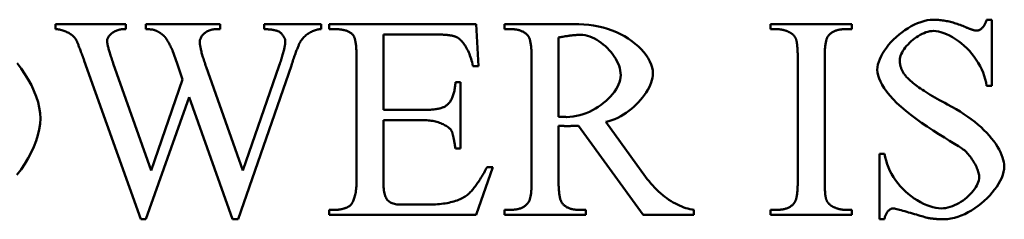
# Model space of a CAD drawing. Header units: millimetres. Extents: x 163 to 2699, y 224 to 730.
# Tile 40 of 168: x 243.08 to 250.82, y 441.45 to 443.02. Entities that reach past the tile are written whole.
import ezdxf

# ---------------------------------------------------------------- set-up
doc = ezdxf.new("R2010")
doc.units = ezdxf.units.MM
doc.layers.add('可見 (ISO)', color=7, linetype='Continuous', lineweight=50)

msp = doc.modelspace()

# ---------------------------------------------------------------- linework, layer by layer
at = {"layer": '可見 (ISO)'}
for p, q in [((250.6835, 443.0205), (250.724, 443.0205)), ((250.724, 443.0205), (250.724, 442.5021)), ((243.3588, 442.9862), (243.9127, 442.9862)), ((243.3588, 442.9458), (243.3588, 442.9862)), ((243.9127, 442.9458), (243.8869, 442.9458)), ((243.9127, 442.9862), (243.9127, 442.9458)), ((244.0708, 442.9862), (244.6541, 442.9862)), ((244.0708, 442.9458), (244.0708, 442.9862)), ((244.6541, 442.9458), (244.6149, 442.9458)), ((244.6541, 442.9862), (244.6541, 442.9458)), ((245.0021, 442.9862), (245.4494, 442.9862)), ((245.0021, 442.9458), (245.0021, 442.9862)), ((245.4494, 442.9862), (245.4494, 442.9458)), ((245.5132, 442.9862), (246.67, 442.9862)), ((245.5132, 442.9458), (245.5132, 442.9862)), ((245.5659, 442.9458), (245.5132, 442.9458)), ((246.67, 442.9862), (246.686, 442.6565)), ((246.8906, 442.9862), (247.436, 442.9862)), ((246.8906, 442.9458), (246.8906, 442.9862)), ((246.947, 442.9458), (246.8906, 442.9458)), ((248.9838, 442.9862), (249.6247, 442.9862)), ((248.9838, 442.9458), (248.9838, 442.9862)), ((249.0365, 442.9458), (248.9838, 442.9458)), ((249.6247, 442.9458), (249.5708, 442.9458)), ((249.6247, 442.9862), (249.6247, 442.9458)), ((246.3514, 442.9041), (245.9396, 442.9041)), ((245.9396, 442.9041), (245.9396, 442.3122)), ((247.3171, 442.8808), (247.3171, 442.257)), ((244.3159, 442.6774), (244.2803, 442.7779)), ((245.7276, 441.7521), (245.7276, 442.7252)), ((247.1051, 441.7521), (247.1051, 442.7203)), ((249.1982, 441.7521), (249.1982, 442.7203)), ((249.4102, 442.7203), (249.4102, 441.7521)), ((244.0316, 441.4519), (243.5855, 442.6982)), ((243.8146, 442.6774), (244.1112, 441.8355)), ((244.36, 442.5512), (244.3159, 442.6774)), ((244.545, 442.6504), (244.833, 441.8342)), ((245.2154, 442.6614), (244.7963, 441.4519)), ((244.833, 441.8342), (245.1198, 442.6614)), ((246.686, 442.6565), (246.6431, 442.6565)), ((244.1112, 441.8355), (244.36, 442.5512)), ((246.5058, 442.5303), (246.5463, 442.5303)), ((246.5463, 442.5303), (246.5463, 442.007)), ((250.724, 442.5021), (250.6835, 442.5021)), ((244.4102, 442.4114), (244.0708, 441.4519)), ((244.7521, 441.4519), (244.4102, 442.4114)), ((245.9396, 442.3122), (246.2693, 442.3122)), ((245.9396, 442.2301), (245.9396, 441.7362)), ((246.2693, 442.2301), (245.9396, 442.2301)), ((247.3171, 442.1872), (247.3171, 441.7521)), ((247.9813, 441.4862), (247.4727, 442.1872)), ((247.6896, 442.2166), (248.0009, 441.7864)), ((246.5463, 442.007), (246.5058, 442.007)), ((249.8404, 441.9666), (249.8808, 441.9666)), ((249.8404, 441.4519), (249.8404, 441.9666)), ((246.7987, 441.8624), (246.6688, 441.4862)), ((246.7546, 441.8624), (246.7987, 441.8624)), ((246.0634, 441.5683), (246.3183, 441.5683)), ((245.5132, 441.5266), (245.5659, 441.5266)), ((245.5132, 441.4862), (245.5132, 441.5266)), ((246.6688, 441.4862), (245.5132, 441.4862)), ((246.8906, 441.5266), (246.947, 441.5266)), ((246.8906, 441.4862), (246.8906, 441.5266)), ((247.5316, 441.4862), (246.8906, 441.4862)), ((247.4727, 441.5266), (247.5316, 441.5266)), ((247.5316, 441.5266), (247.5316, 441.4862)), ((248.382, 441.4862), (247.9813, 441.4862)), ((248.382, 441.5266), (248.382, 441.4862)), ((248.9838, 441.5266), (249.0365, 441.5266)), ((248.9838, 441.4862), (248.9838, 441.5266)), ((249.6247, 441.4862), (248.9838, 441.4862)), ((249.5708, 441.5266), (249.6247, 441.5266)), ((249.6247, 441.5266), (249.6247, 441.4862)), ((244.0708, 441.4519), (244.0316, 441.4519)), ((244.7963, 441.4519), (244.7521, 441.4519)), ((249.8808, 441.4519), (249.8404, 441.4519))]:
    msp.add_line(p, q, dxfattribs=at)
at = {"layer": '可見 (ISO)', "flags": 128}
for points in [[(249.8244, 442.6259), (249.8257, 442.6465), (249.8295, 442.6677), (249.8355, 442.6893), (249.8438, 442.7113), (249.8541, 442.7335), (249.8663, 442.7558), (249.8804, 442.7781), (249.8961, 442.8001), (249.9133, 442.8219), (249.9319, 442.8432), (249.9518, 442.8639), (249.9729, 442.8839), (249.9949, 442.903), (250.0178, 442.9212), (250.0415, 442.9383), (250.0657, 442.9542), (250.0905, 442.9686), (250.1155, 442.9816), (250.1408, 442.9929), (250.1661, 443.0025), (250.1914, 443.0102), (250.2165, 443.0158), (250.2413, 443.0193), (250.2656, 443.0205)], [(250.2656, 443.0205), (250.2756, 443.0204), (250.2855, 443.0201), (250.2956, 443.0196), (250.3057, 443.0189), (250.3158, 443.018), (250.3261, 443.0168), (250.3363, 443.0155), (250.3466, 443.014), (250.357, 443.0122), (250.3674, 443.0103), (250.3779, 443.0082), (250.3885, 443.0058), (250.3991, 443.0033), (250.4097, 443.0005), (250.4204, 442.9975), (250.4312, 442.9944), (250.442, 442.991), (250.4529, 442.9874), (250.4638, 442.9837), (250.4748, 442.9797), (250.4858, 442.9755), (250.4969, 442.9711), (250.5081, 442.9665), (250.5193, 442.9617)], [(250.6075, 442.9347), (250.6111, 442.9349), (250.6147, 442.9354), (250.6184, 442.9363), (250.6222, 442.9375), (250.626, 442.939), (250.6297, 442.9409), (250.6335, 442.9431), (250.6373, 442.9455), (250.6411, 442.9483), (250.6448, 442.9514), (250.6484, 442.9547), (250.652, 442.9583), (250.6554, 442.9622), (250.6588, 442.9664), (250.6621, 442.9708), (250.6652, 442.9754), (250.6681, 442.9803), (250.671, 442.9854), (250.6736, 442.9907), (250.676, 442.9963), (250.6782, 443.0021), (250.6802, 443.008), (250.682, 443.0142), (250.6835, 443.0205)], [(243.5217, 442.8624), (243.5187, 442.8678), (243.5151, 442.8731), (243.5111, 442.8783), (243.5065, 442.8835), (243.5015, 442.8886), (243.4961, 442.8935), (243.4903, 442.8984), (243.4841, 442.9031), (243.4776, 442.9076), (243.4708, 442.912), (243.4637, 442.9162), (243.4563, 442.9202), (243.4488, 442.9239), (243.441, 442.9274), (243.4331, 442.9307), (243.425, 442.9337), (243.4168, 442.9364), (243.4085, 442.9388), (243.4002, 442.9408), (243.3919, 442.9426), (243.3835, 442.9439), (243.3752, 442.9449), (243.3669, 442.9456), (243.3588, 442.9458)], [(243.8869, 442.9458), (243.8796, 442.9455), (243.8722, 442.9447), (243.8648, 442.9434), (243.8575, 442.9417), (243.8503, 442.9395), (243.8432, 442.9369), (243.8362, 442.934), (243.8293, 442.9307), (243.8227, 442.9271), (243.8163, 442.9232), (243.8101, 442.919), (243.8042, 442.9147), (243.7986, 442.9101), (243.7934, 442.9053), (243.7885, 442.9005), (243.784, 442.8955), (243.7799, 442.8904), (243.7763, 442.8853), (243.7732, 442.8801), (243.7705, 442.875), (243.7684, 442.8699), (243.7669, 442.8648), (243.7659, 442.8599), (243.7656, 442.8551)], [(244.1369, 442.9396), (244.1352, 442.9401), (244.1333, 442.9406), (244.1314, 442.9411), (244.1293, 442.9415), (244.1272, 442.9419), (244.125, 442.9423), (244.1227, 442.9427), (244.1203, 442.943), (244.1179, 442.9434), (244.1153, 442.9437), (244.1127, 442.944), (244.11, 442.9442), (244.1072, 442.9445), (244.1043, 442.9447), (244.1013, 442.9449), (244.0983, 442.9451), (244.0951, 442.9452), (244.0919, 442.9454), (244.0886, 442.9455), (244.0852, 442.9456), (244.0817, 442.9457), (244.0782, 442.9457), (244.0745, 442.9458), (244.0708, 442.9458)], [(244.6149, 442.9458), (244.6071, 442.9455), (244.5994, 442.9447), (244.5918, 442.9434), (244.5843, 442.9417), (244.5769, 442.9394), (244.5698, 442.9368), (244.5628, 442.9338), (244.556, 442.9304), (244.5494, 442.9267), (244.5431, 442.9227), (244.5371, 442.9183), (244.5314, 442.9137), (244.526, 442.9089), (244.521, 442.9039), (244.5163, 442.8987), (244.512, 442.8933), (244.5082, 442.8878), (244.5048, 442.8822), (244.5018, 442.8765), (244.4993, 442.8707), (244.4974, 442.865), (244.496, 442.8592), (244.4951, 442.8534), (244.4948, 442.8477)], [(245.1112, 442.9298), (245.1077, 442.9311), (245.1041, 442.9324), (245.1004, 442.9336), (245.0966, 442.9347), (245.0927, 442.9358), (245.0888, 442.9368), (245.0847, 442.9378), (245.0806, 442.9387), (245.0763, 442.9395), (245.072, 442.9403), (245.0676, 442.9411), (245.0631, 442.9418), (245.0585, 442.9424), (245.0538, 442.943), (245.0491, 442.9435), (245.0442, 442.944), (245.0393, 442.9444), (245.0342, 442.9448), (245.0291, 442.9451), (245.0239, 442.9453), (245.0186, 442.9455), (245.0132, 442.9457), (245.0077, 442.9457), (245.0021, 442.9458)], [(245.4494, 442.9458), (245.4422, 442.9455), (245.4347, 442.9449), (245.4272, 442.9439), (245.4196, 442.9424), (245.4119, 442.9406), (245.4041, 442.9384), (245.3964, 442.9358), (245.3886, 442.9328), (245.3809, 442.9295), (245.3732, 442.9259), (245.3656, 442.922), (245.3581, 442.9177), (245.3508, 442.9132), (245.3436, 442.9083), (245.3365, 442.9032), (245.3297, 442.8978), (245.3231, 442.8922), (245.3167, 442.8863), (245.3107, 442.8802), (245.3049, 442.8739), (245.2994, 442.8673), (245.2943, 442.8606), (245.2896, 442.8536), (245.2852, 442.8465)], [(245.6994, 442.9016), (245.696, 442.9052), (245.6923, 442.9087), (245.6885, 442.912), (245.6845, 442.9151), (245.6803, 442.9181), (245.6759, 442.9209), (245.6714, 442.9236), (245.6666, 442.9262), (245.6617, 442.9285), (245.6566, 442.9308), (245.6513, 442.9328), (245.6458, 442.9347), (245.6402, 442.9365), (245.6343, 442.9381), (245.6283, 442.9396), (245.6221, 442.9409), (245.6157, 442.942), (245.6091, 442.943), (245.6024, 442.9438), (245.5954, 442.9445), (245.5883, 442.9451), (245.581, 442.9455), (245.5735, 442.9457), (245.5659, 442.9458)], [(247.0744, 442.8967), (247.0708, 442.9007), (247.067, 442.9046), (247.0631, 442.9082), (247.059, 442.9117), (247.0548, 442.915), (247.0504, 442.9182), (247.0459, 442.9212), (247.0412, 442.924), (247.0364, 442.9266), (247.0315, 442.9291), (247.0264, 442.9314), (247.0211, 442.9335), (247.0158, 442.9355), (247.0102, 442.9373), (247.0046, 442.9389), (246.9987, 442.9403), (246.9928, 442.9416), (246.9867, 442.9427), (246.9804, 442.9436), (246.974, 442.9444), (246.9675, 442.945), (246.9608, 442.9454), (246.954, 442.9457), (246.947, 442.9458)], [(247.436, 442.9862), (247.4756, 442.9855), (247.515, 442.9832), (247.5539, 442.9793), (247.5922, 442.9739), (247.6298, 442.9667), (247.6667, 442.958), (247.7027, 442.9475), (247.7377, 442.9354), (247.7715, 442.9218), (247.8042, 442.9066), (247.8355, 442.8899), (247.8653, 442.8719), (247.8935, 442.8525), (247.92, 442.832), (247.9446, 442.8105), (247.9672, 442.7881), (247.9877, 442.7649), (248.0059, 442.7413), (248.0217, 442.7173), (248.035, 442.6931), (248.0456, 442.6691), (248.0534, 442.6454), (248.0581, 442.6224), (248.0597, 442.6002)], [(249.1382, 442.9188), (249.1342, 442.921), (249.1302, 442.9231), (249.1261, 442.9251), (249.1221, 442.927), (249.118, 442.9289), (249.1139, 442.9306), (249.1098, 442.9322), (249.1056, 442.9338), (249.1015, 442.9352), (249.0973, 442.9366), (249.0931, 442.9379), (249.0888, 442.939), (249.0846, 442.9401), (249.0803, 442.9411), (249.076, 442.942), (249.0717, 442.9428), (249.0674, 442.9435), (249.063, 442.9441), (249.0587, 442.9446), (249.0543, 442.945), (249.0498, 442.9453), (249.0454, 442.9456), (249.0409, 442.9457), (249.0365, 442.9458)], [(249.5708, 442.9458), (249.5633, 442.9457), (249.556, 442.9454), (249.5488, 442.9449), (249.5419, 442.9443), (249.5351, 442.9434), (249.5284, 442.9424), (249.5219, 442.9412), (249.5156, 442.9398), (249.5095, 442.9382), (249.5035, 442.9364), (249.4977, 442.9344), (249.492, 442.9323), (249.4865, 442.9299), (249.4812, 442.9274), (249.4761, 442.9247), (249.4711, 442.9218), (249.4663, 442.9187), (249.4616, 442.9154), (249.4571, 442.912), (249.4528, 442.9083), (249.4487, 442.9045), (249.4447, 442.9005), (249.4408, 442.8962), (249.4372, 442.8918)], [(250.5193, 442.9617), (250.5244, 442.9595), (250.5295, 442.9574), (250.5343, 442.9554), (250.5391, 442.9535), (250.5437, 442.9516), (250.5482, 442.9499), (250.5526, 442.9483), (250.5569, 442.9467), (250.561, 442.9453), (250.565, 442.9439), (250.5689, 442.9426), (250.5726, 442.9415), (250.5762, 442.9404), (250.5797, 442.9394), (250.5831, 442.9385), (250.5863, 442.9377), (250.5894, 442.937), (250.5924, 442.9364), (250.5952, 442.9359), (250.5979, 442.9355), (250.6005, 442.9352), (250.603, 442.9349), (250.6053, 442.9348), (250.6075, 442.9347)], [(244.1921, 442.9102), (244.1898, 442.9118), (244.1876, 442.9134), (244.1853, 442.915), (244.1831, 442.9165), (244.1808, 442.918), (244.1785, 442.9194), (244.1763, 442.9208), (244.174, 442.9222), (244.1717, 442.9236), (244.1694, 442.9249), (244.1671, 442.9261), (244.1648, 442.9274), (244.1625, 442.9286), (244.1602, 442.9298), (244.1579, 442.9309), (244.1556, 442.932), (244.1533, 442.9331), (244.151, 442.9341), (244.1486, 442.9351), (244.1463, 442.9361), (244.144, 442.937), (244.1416, 442.9379), (244.1393, 442.9388), (244.1369, 442.9396)], [(244.2276, 442.8747), (244.2264, 442.8764), (244.2251, 442.8781), (244.2239, 442.8798), (244.2226, 442.8815), (244.2212, 442.8831), (244.2199, 442.8847), (244.2185, 442.8863), (244.2171, 442.8879), (244.2157, 442.8894), (244.2143, 442.891), (244.2129, 442.8925), (244.2114, 442.894), (244.2099, 442.8955), (244.2084, 442.8969), (244.2069, 442.8983), (244.2053, 442.8997), (244.2037, 442.9011), (244.2021, 442.9025), (244.2005, 442.9038), (244.1989, 442.9052), (244.1972, 442.9065), (244.1955, 442.9077), (244.1938, 442.909), (244.1921, 442.9102)], [(244.2803, 442.7779), (244.2784, 442.7824), (244.2764, 442.787), (244.2744, 442.7914), (244.2724, 442.7959), (244.2704, 442.8003), (244.2683, 442.8046), (244.2662, 442.8089), (244.2641, 442.8131), (244.262, 442.8173), (244.2599, 442.8215), (244.2577, 442.8256), (244.2555, 442.8296), (244.2533, 442.8337), (244.2511, 442.8376), (244.2488, 442.8415), (244.2466, 442.8454), (244.2443, 442.8492), (244.242, 442.853), (244.2396, 442.8567), (244.2373, 442.8604), (244.2349, 442.8641), (244.2325, 442.8676), (244.2301, 442.8712), (244.2276, 442.8747)], [(245.1676, 442.8514), (245.1674, 442.8547), (245.1669, 442.8582), (245.1662, 442.8618), (245.1651, 442.8656), (245.1638, 442.8694), (245.1622, 442.8733), (245.1604, 442.8773), (245.1584, 442.8813), (245.1562, 442.8853), (245.1538, 442.8892), (245.1513, 442.8932), (245.1486, 442.8971), (245.1458, 442.9008), (245.1428, 442.9045), (245.1398, 442.908), (245.1367, 442.9114), (245.1336, 442.9146), (245.1304, 442.9176), (245.1271, 442.9203), (245.1239, 442.9228), (245.1207, 442.9251), (245.1175, 442.927), (245.1143, 442.9286), (245.1112, 442.9298)], [(245.7276, 442.7252), (245.7276, 442.7369), (245.7274, 442.7483), (245.7272, 442.7593), (245.7268, 442.7699), (245.7264, 442.7801), (245.7259, 442.79), (245.7252, 442.7994), (245.7245, 442.8085), (245.7237, 442.8172), (245.7227, 442.8255), (245.7217, 442.8334), (245.7206, 442.841), (245.7194, 442.8481), (245.718, 442.8549), (245.7166, 442.8613), (245.7151, 442.8673), (245.7135, 442.873), (245.7118, 442.8782), (245.71, 442.8831), (245.7081, 442.8876), (245.7061, 442.8917), (245.7039, 442.8954), (245.7017, 442.8987), (245.6994, 442.9016)], [(246.5083, 442.8869), (246.5045, 442.8883), (246.5004, 442.8897), (246.4962, 442.891), (246.4917, 442.8922), (246.4869, 442.8933), (246.4819, 442.8944), (246.4767, 442.8955), (246.4712, 442.8965), (246.4655, 442.8974), (246.4596, 442.8983), (246.4534, 442.8991), (246.447, 442.8998), (246.4403, 442.9005), (246.4334, 442.9011), (246.4263, 442.9017), (246.4189, 442.9022), (246.4113, 442.9026), (246.4035, 442.903), (246.3954, 442.9034), (246.3871, 442.9036), (246.3785, 442.9038), (246.3697, 442.904), (246.3607, 442.9041), (246.3514, 442.9041)], [(246.6431, 442.6565), (246.64, 442.6712), (246.6366, 442.6856), (246.6329, 442.6996), (246.6288, 442.7133), (246.6245, 442.7265), (246.6199, 442.7394), (246.6151, 442.7519), (246.61, 442.7639), (246.6047, 442.7755), (246.5992, 442.7867), (246.5935, 442.7974), (246.5876, 442.8076), (246.5816, 442.8173), (246.5754, 442.8265), (246.569, 442.8352), (246.5626, 442.8433), (246.556, 442.8508), (246.5493, 442.8578), (246.5426, 442.8642), (246.5358, 442.87), (246.5289, 442.8752), (246.5221, 442.8798), (246.5152, 442.8837), (246.5083, 442.8869)], [(247.1051, 442.7203), (247.105, 442.7319), (247.1049, 442.7432), (247.1046, 442.7541), (247.1042, 442.7647), (247.1038, 442.7748), (247.1032, 442.7846), (247.1025, 442.794), (247.1017, 442.8031), (247.1008, 442.8117), (247.0998, 442.82), (247.0986, 442.8279), (247.0974, 442.8355), (247.0961, 442.8426), (247.0947, 442.8494), (247.0931, 442.8558), (247.0915, 442.8619), (247.0897, 442.8676), (247.0878, 442.8728), (247.0859, 442.8778), (247.0838, 442.8823), (247.0816, 442.8865), (247.0793, 442.8903), (247.0769, 442.8937), (247.0744, 442.8967)], [(247.4887, 442.9016), (247.4833, 442.9016), (247.4777, 442.9015), (247.472, 442.9013), (247.4662, 442.9011), (247.4602, 442.9007), (247.454, 442.9003), (247.4477, 442.8999), (247.4413, 442.8993), (247.4347, 442.8987), (247.4279, 442.898), (247.421, 442.8973), (247.4139, 442.8964), (247.4067, 442.8955), (247.3993, 442.8946), (247.3918, 442.8935), (247.3841, 442.8924), (247.3762, 442.8912), (247.3683, 442.8899), (247.3601, 442.8886), (247.3518, 442.8872), (247.3434, 442.8857), (247.3348, 442.8841), (247.326, 442.8825), (247.3171, 442.8808)], [(247.8061, 442.5855), (247.8052, 442.6032), (247.8026, 442.6213), (247.7983, 442.6395), (247.7925, 442.6578), (247.7853, 442.6761), (247.7766, 442.6943), (247.7667, 442.7123), (247.7556, 442.7301), (247.7434, 442.7474), (247.7302, 442.7643), (247.7161, 442.7807), (247.7011, 442.7964), (247.6854, 442.8114), (247.669, 442.8255), (247.6521, 442.8388), (247.6347, 442.851), (247.6169, 442.8621), (247.5987, 442.8721), (247.5804, 442.8807), (247.562, 442.888), (247.5435, 442.8938), (247.525, 442.8981), (247.5067, 442.9007), (247.4887, 442.9016)], [(249.1835, 442.871), (249.1826, 442.8733), (249.1815, 442.8756), (249.1804, 442.8779), (249.1792, 442.8802), (249.1779, 442.8824), (249.1765, 442.8846), (249.1751, 442.8867), (249.1736, 442.8888), (249.172, 442.8909), (249.1703, 442.893), (249.1685, 442.895), (249.1667, 442.8971), (249.1647, 442.899), (249.1627, 442.901), (249.1606, 442.9029), (249.1585, 442.9048), (249.1562, 442.9066), (249.1539, 442.9085), (249.1515, 442.9103), (249.149, 442.912), (249.1464, 442.9138), (249.1437, 442.9155), (249.141, 442.9172), (249.1382, 442.9188)], [(249.1982, 442.7203), (249.1982, 442.7296), (249.1981, 442.7387), (249.198, 442.7476), (249.1978, 442.7561), (249.1976, 442.7644), (249.1973, 442.7724), (249.197, 442.7802), (249.1966, 442.7877), (249.1962, 442.7949), (249.1957, 442.8018), (249.1951, 442.8085), (249.1945, 442.8149), (249.1939, 442.8211), (249.1932, 442.827), (249.1925, 442.8326), (249.1917, 442.8379), (249.1908, 442.843), (249.1899, 442.8478), (249.189, 442.8523), (249.188, 442.8566), (249.187, 442.8606), (249.1859, 442.8643), (249.1847, 442.8678), (249.1835, 442.871)], [(249.4372, 442.8918), (249.435, 442.8887), (249.4329, 442.8852), (249.4309, 442.8814), (249.429, 442.8772), (249.4271, 442.8727), (249.4254, 442.8678), (249.4238, 442.8626), (249.4222, 442.857), (249.4208, 442.8511), (249.4194, 442.8448), (249.4181, 442.8382), (249.417, 442.8312), (249.4159, 442.8239), (249.4149, 442.8162), (249.414, 442.8082), (249.4132, 442.7998), (249.4125, 442.7911), (249.4119, 442.782), (249.4114, 442.7726), (249.411, 442.7628), (249.4107, 442.7527), (249.4104, 442.7422), (249.4103, 442.7314), (249.4102, 442.7203)], [(250.2668, 442.9323), (250.2523, 442.9316), (250.2374, 442.9295), (250.2223, 442.9261), (250.2072, 442.9214), (250.1919, 442.9157), (250.1767, 442.9089), (250.1616, 442.9011), (250.1467, 442.8924), (250.1321, 442.883), (250.1178, 442.8728), (250.104, 442.862), (250.0907, 442.8506), (250.078, 442.8388), (250.0659, 442.8266), (250.0547, 442.8141), (250.0443, 442.8014), (250.0348, 442.7885), (250.0263, 442.7756), (250.0189, 442.7628), (250.0126, 442.75), (250.0076, 442.7375), (250.0039, 442.7252), (250.0017, 442.7133), (250.0009, 442.7019)], [(250.6835, 442.5021), (250.6794, 442.5273), (250.6735, 442.5529), (250.6658, 442.5787), (250.6565, 442.6045), (250.6454, 442.6303), (250.6328, 442.6558), (250.6186, 442.681), (250.603, 442.7056), (250.5859, 442.7295), (250.5676, 442.7527), (250.5482, 442.775), (250.5277, 442.7962), (250.5064, 442.8162), (250.4843, 442.835), (250.4617, 442.8524), (250.4387, 442.8684), (250.4155, 442.8828), (250.3923, 442.8955), (250.3694, 442.9064), (250.3469, 442.9156), (250.3252, 442.9228), (250.3044, 442.928), (250.2849, 442.9312), (250.2668, 442.9323)], [(243.5855, 442.6982), (243.5814, 442.7097), (243.5774, 442.7207), (243.5735, 442.7313), (243.5697, 442.7416), (243.5661, 442.7514), (243.5626, 442.7609), (243.5593, 442.7699), (243.5561, 442.7786), (243.553, 442.7868), (243.55, 442.7946), (243.5471, 442.8021), (243.5444, 442.8091), (243.5418, 442.8158), (243.5394, 442.822), (243.537, 442.8278), (243.5348, 442.8333), (243.5327, 442.8383), (243.5308, 442.843), (243.529, 442.8472), (243.5273, 442.8511), (243.5257, 442.8545), (243.5243, 442.8575), (243.5229, 442.8602), (243.5217, 442.8624)], [(243.7656, 442.8551), (243.7657, 442.8517), (243.766, 442.848), (243.7664, 442.844), (243.767, 442.8396), (243.7677, 442.8348), (243.7687, 442.8297), (243.7698, 442.8243), (243.7711, 442.8184), (243.7725, 442.8123), (243.7741, 442.8058), (243.7759, 442.7989), (243.7779, 442.7917), (243.78, 442.7841), (243.7823, 442.7761), (243.7848, 442.7679), (243.7874, 442.7592), (243.7902, 442.7502), (243.7932, 442.7409), (243.7963, 442.7312), (243.7997, 442.7211), (243.8032, 442.7107), (243.8068, 442.7), (243.8106, 442.6888), (243.8146, 442.6774)], [(244.4948, 442.8477), (244.4949, 442.8428), (244.4951, 442.8376), (244.4956, 442.832), (244.4962, 442.8262), (244.497, 442.8202), (244.4979, 442.8138), (244.4991, 442.8071), (244.5004, 442.8002), (244.5019, 442.793), (244.5035, 442.7855), (244.5053, 442.7777), (244.5073, 442.7696), (244.5095, 442.7612), (244.5119, 442.7526), (244.5144, 442.7437), (244.5171, 442.7344), (244.52, 442.7249), (244.5231, 442.7151), (244.5263, 442.7051), (244.5297, 442.6947), (244.5333, 442.6841), (244.537, 442.6731), (244.5409, 442.6619), (244.545, 442.6504)], [(245.1198, 442.6614), (245.1237, 442.6727), (245.1274, 442.6837), (245.131, 442.6944), (245.1344, 442.7049), (245.1376, 442.715), (245.1407, 442.7248), (245.1436, 442.7343), (245.1463, 442.7436), (245.1489, 442.7525), (245.1513, 442.7611), (245.1536, 442.7695), (245.1556, 442.7776), (245.1575, 442.7853), (245.1593, 442.7928), (245.1609, 442.8), (245.1623, 442.8069), (245.1635, 442.8135), (245.1646, 442.8198), (245.1655, 442.8258), (245.1663, 442.8315), (245.1668, 442.8369), (245.1672, 442.842), (245.1675, 442.8469), (245.1676, 442.8514)], [(245.2852, 442.8465), (245.2833, 442.843), (245.2814, 442.8392), (245.2793, 442.835), (245.2772, 442.8305), (245.2749, 442.8255), (245.2726, 442.8202), (245.2702, 442.8146), (245.2677, 442.8085), (245.2651, 442.8021), (245.2624, 442.7953), (245.2596, 442.7882), (245.2567, 442.7806), (245.2538, 442.7727), (245.2507, 442.7645), (245.2476, 442.7558), (245.2444, 442.7468), (245.2411, 442.7374), (245.2377, 442.7277), (245.2342, 442.7176), (245.2306, 442.7071), (245.2269, 442.6962), (245.2232, 442.685), (245.2193, 442.6734), (245.2154, 442.6614)], [(243.059, 442.6778), (243.0903, 442.6362), (243.1194, 442.5935), (243.1459, 442.5501), (243.1697, 442.5061), (243.1905, 442.4619), (243.2081, 442.4176), (243.2222, 442.3735), (243.2325, 442.3298), (243.2389, 442.2868), (243.2411, 442.2448)], [(250.0009, 442.7019), (250.001, 442.6962), (250.0012, 442.6905), (250.0017, 442.6849), (250.0022, 442.6794), (250.003, 442.6738), (250.0039, 442.6683), (250.005, 442.6629), (250.0062, 442.6575), (250.0076, 442.6521), (250.0092, 442.6468), (250.011, 442.6416), (250.0129, 442.6363), (250.0149, 442.6311), (250.0172, 442.626), (250.0196, 442.6209), (250.0222, 442.6158), (250.0249, 442.6108), (250.0278, 442.6058), (250.0309, 442.6009), (250.0341, 442.596), (250.0375, 442.5912), (250.0411, 442.5864), (250.0448, 442.5816), (250.0487, 442.5769)], [(247.3784, 442.2558), (247.4049, 442.2568), (247.4313, 442.2596), (247.4576, 442.2641), (247.4837, 442.2703), (247.5094, 442.278), (247.5346, 442.2872), (247.5594, 442.2977), (247.5835, 442.3094), (247.6069, 442.3223), (247.6294, 442.3363), (247.6511, 442.3511), (247.6717, 442.3669), (247.6913, 442.3834), (247.7096, 442.4005), (247.7266, 442.4182), (247.7423, 442.4363), (247.7565, 442.4547), (247.769, 442.4735), (247.78, 442.4923), (247.7891, 442.5113), (247.7964, 442.5301), (247.8017, 442.5489), (247.805, 442.5673), (247.8061, 442.5855)], [(248.0597, 442.6002), (248.0588, 442.5825), (248.0561, 442.5643), (248.0516, 442.5456), (248.0455, 442.5266), (248.0378, 442.5072), (248.0286, 442.4877), (248.018, 442.4681), (248.006, 442.4484), (247.9927, 442.4289), (247.9782, 442.4096), (247.9626, 442.3907), (247.9459, 442.3721), (247.9282, 442.354), (247.9097, 442.3365), (247.8902, 442.3198), (247.87, 442.3038), (247.8491, 442.2887), (247.8276, 442.2746), (247.8055, 442.2617), (247.783, 442.2499), (247.7601, 442.2394), (247.7368, 442.2303), (247.7133, 442.2226), (247.6896, 442.2166)], [(250.5009, 442.0009), (250.4864, 442.0108), (250.4623, 442.0259), (250.4307, 442.0453), (250.3934, 442.0681), (250.3521, 442.0936), (250.3083, 442.1212), (250.263, 442.1502), (250.2175, 442.1803), (250.1726, 442.211), (250.1291, 442.2421), (250.0875, 442.2733), (250.0484, 442.3044), (250.012, 442.3352), (249.9787, 442.3656), (249.9486, 442.3956), (249.9219, 442.4249), (249.8985, 442.4535), (249.8784, 442.4815), (249.8617, 442.5085), (249.8481, 442.5346), (249.8377, 442.5596), (249.8303, 442.5833), (249.8259, 442.6055), (249.8244, 442.6259)], [(250.0487, 442.5769), (250.0548, 442.5699), (250.0615, 442.5626), (250.0688, 442.5552), (250.0769, 442.5476), (250.0855, 442.5398), (250.0949, 442.5318), (250.1049, 442.5236), (250.1156, 442.5152), (250.1269, 442.5066), (250.1389, 442.4979), (250.1515, 442.4889), (250.1648, 442.4798), (250.1788, 442.4704), (250.1934, 442.4609), (250.2087, 442.4512), (250.2246, 442.4413), (250.2412, 442.4312), (250.2585, 442.4209), (250.2764, 442.4104), (250.295, 442.3997), (250.3142, 442.3888), (250.3341, 442.3778), (250.3547, 442.3665), (250.3759, 442.3551)], [(246.4409, 442.3514), (246.4457, 442.3557), (246.4503, 442.3603), (246.4547, 442.3652), (246.459, 442.3703), (246.4631, 442.3757), (246.467, 442.3814), (246.4707, 442.3874), (246.4742, 442.3936), (246.4776, 442.4001), (246.4807, 442.4069), (246.4837, 442.4139), (246.4865, 442.4213), (246.4891, 442.4288), (246.4916, 442.4367), (246.4938, 442.4448), (246.4959, 442.4533), (246.4978, 442.4619), (246.4995, 442.4709), (246.501, 442.4801), (246.5023, 442.4896), (246.5035, 442.4994), (246.5044, 442.5094), (246.5052, 442.5197), (246.5058, 442.5303)], [(246.2693, 442.3122), (246.2799, 442.3123), (246.2901, 442.3125), (246.3001, 442.3128), (246.3098, 442.3133), (246.3192, 442.3139), (246.3283, 442.3146), (246.3371, 442.3155), (246.3455, 442.3165), (246.3537, 442.3177), (246.3616, 442.319), (246.3692, 442.3204), (246.3765, 442.322), (246.3835, 442.3237), (246.3902, 442.3255), (246.3966, 442.3275), (246.4027, 442.3296), (246.4085, 442.3319), (246.4141, 442.3342), (246.4193, 442.3368), (246.4242, 442.3394), (246.4288, 442.3422), (246.4331, 442.3451), (246.4371, 442.3482), (246.4409, 442.3514)], [(250.3759, 442.3551), (250.4103, 442.3362), (250.4434, 442.3171), (250.4754, 442.2978), (250.5061, 442.2781), (250.5356, 442.2582), (250.5638, 442.2379), (250.5907, 442.2173), (250.6162, 442.1963), (250.6404, 442.1751), (250.6632, 442.1536), (250.6846, 442.1318), (250.7046, 442.1099), (250.7231, 442.0879), (250.7401, 442.0658), (250.7556, 442.0438), (250.7695, 442.022), (250.7819, 442.0004), (250.7928, 441.9792), (250.802, 441.9586), (250.8096, 441.9386), (250.8155, 441.9194), (250.8198, 441.9012), (250.8224, 441.8842), (250.8232, 441.8686)], [(247.3171, 442.257), (247.3197, 442.257), (247.3225, 442.257), (247.3253, 442.257), (247.3282, 442.2569), (247.3311, 442.2569), (247.3341, 442.2568), (247.3371, 442.2568), (247.3401, 442.2567), (247.3431, 442.2567), (247.346, 442.2566), (247.349, 442.2565), (247.3519, 442.2564), (247.3547, 442.2563), (247.3575, 442.2563), (247.3602, 442.2562), (247.3628, 442.2561), (247.3652, 442.2561), (247.3676, 442.256), (247.3698, 442.256), (247.3719, 442.2559), (247.3738, 442.2559), (247.3755, 442.2558), (247.377, 442.2558), (247.3784, 442.2558)], [(243.2411, 442.2448), (243.2389, 442.2015), (243.2324, 442.1574), (243.222, 442.1125), (243.2077, 442.0673), (243.19, 442.022), (243.1689, 441.9766), (243.1448, 441.9317), (243.1179, 441.8873), (243.0885, 441.8437), (243.0567, 441.8011)], [(246.4752, 442.1467), (246.4722, 442.1517), (246.4686, 442.1566), (246.4642, 442.1616), (246.4592, 442.1665), (246.4537, 442.1714), (246.4475, 442.1763), (246.4408, 442.1811), (246.4335, 442.1858), (246.4258, 442.1903), (246.4175, 442.1948), (246.4089, 442.199), (246.3998, 442.2031), (246.3904, 442.207), (246.3805, 442.2106), (246.3704, 442.2141), (246.36, 442.2172), (246.3493, 442.22), (246.3383, 442.2226), (246.3272, 442.2248), (246.3159, 442.2266), (246.3044, 442.2281), (246.2928, 442.2292), (246.2811, 442.2299), (246.2693, 442.2301)], [(247.382, 442.1847), (247.3801, 442.1847), (247.378, 442.1848), (247.3757, 442.1848), (247.3733, 442.1848), (247.3708, 442.1849), (247.3681, 442.1849), (247.3653, 442.185), (247.3625, 442.1851), (247.3596, 442.1852), (247.3566, 442.1853), (247.3535, 442.1854), (247.3505, 442.1855), (247.3474, 442.1856), (247.3444, 442.1857), (247.3413, 442.1859), (247.3383, 442.186), (247.3353, 442.1861), (247.3324, 442.1863), (247.3296, 442.1864), (247.3268, 442.1866), (247.3242, 442.1867), (247.3217, 442.1869), (247.3193, 442.187), (247.3171, 442.1872)], [(247.4727, 442.1872), (247.4681, 442.187), (247.4635, 442.1868), (247.459, 442.1866), (247.4546, 442.1864), (247.4502, 442.1863), (247.4459, 442.1861), (247.4417, 442.186), (247.4376, 442.1858), (247.4336, 442.1857), (247.4296, 442.1856), (247.4257, 442.1855), (247.4219, 442.1853), (247.4181, 442.1852), (247.4145, 442.1852), (247.4109, 442.1851), (247.4074, 442.185), (247.4039, 442.1849), (247.4006, 442.1849), (247.3973, 442.1848), (247.3941, 442.1848), (247.391, 442.1848), (247.3879, 442.1848), (247.3849, 442.1847), (247.382, 442.1847)], [(246.5058, 442.007), (246.5045, 442.016), (246.5032, 442.0247), (246.5019, 442.0331), (246.5005, 442.0412), (246.4992, 442.0491), (246.4979, 442.0567), (246.4966, 442.064), (246.4953, 442.071), (246.494, 442.0778), (246.4928, 442.0843), (246.4915, 442.0905), (246.4902, 442.0965), (246.4889, 442.1022), (246.4876, 442.1076), (246.4864, 442.1127), (246.4851, 442.1176), (246.4839, 442.1222), (246.4826, 442.1265), (246.4814, 442.1306), (246.4801, 442.1344), (246.4789, 442.1379), (246.4776, 442.1411), (246.4764, 442.1441), (246.4752, 442.1467)], [(249.8808, 441.9666), (249.8863, 441.9397), (249.8932, 441.9128), (249.9017, 441.8862), (249.9117, 441.8599), (249.9233, 441.834), (249.9364, 441.8086), (249.9511, 441.7837), (249.9672, 441.7595), (249.9847, 441.7361), (250.0036, 441.7135), (250.0237, 441.6919), (250.0449, 441.6713), (250.0671, 441.6518), (250.0902, 441.6335), (250.114, 441.6165), (250.1384, 441.6009), (250.1631, 441.5869), (250.1879, 441.5744), (250.2127, 441.5635), (250.2372, 441.5545), (250.2612, 441.5473), (250.2843, 441.542), (250.3063, 441.5388), (250.3269, 441.5377)], [(250.6259, 441.784), (250.6256, 441.7912), (250.6247, 441.7989), (250.6232, 441.8071), (250.6211, 441.8158), (250.6185, 441.8249), (250.6153, 441.8343), (250.6117, 441.8439), (250.6077, 441.8539), (250.6032, 441.8639), (250.5983, 441.8742), (250.593, 441.8844), (250.5873, 441.8948), (250.5813, 441.905), (250.575, 441.9152), (250.5685, 441.9253), (250.5616, 441.9351), (250.5546, 441.9448), (250.5473, 441.9541), (250.5399, 441.9631), (250.5323, 441.9717), (250.5246, 441.9798), (250.5168, 441.9874), (250.5089, 441.9945), (250.5009, 442.0009)], [(246.6137, 441.6553), (246.6194, 441.6612), (246.6251, 441.6672), (246.6309, 441.6736), (246.6366, 441.6801), (246.6424, 441.6869), (246.6482, 441.694), (246.654, 441.7013), (246.6598, 441.7088), (246.6656, 441.7166), (246.6715, 441.7246), (246.6773, 441.7329), (246.6832, 441.7414), (246.6891, 441.7502), (246.695, 441.7592), (246.7009, 441.7684), (246.7068, 441.7779), (246.7127, 441.7876), (246.7187, 441.7976), (246.7246, 441.8078), (246.7306, 441.8182), (246.7366, 441.8289), (246.7426, 441.8398), (246.7486, 441.851), (246.7546, 441.8624)], [(250.8232, 441.8686), (250.8219, 441.8469), (250.8179, 441.8246), (250.8114, 441.8017), (250.8026, 441.7785), (250.7917, 441.7551), (250.7786, 441.7316), (250.7636, 441.7081), (250.7469, 441.6848), (250.7285, 441.6619), (250.7086, 441.6394), (250.6873, 441.6175), (250.6648, 441.5963), (250.6413, 441.5761), (250.6167, 441.5569), (250.5914, 441.5388), (250.5654, 441.5221), (250.5389, 441.5068), (250.512, 441.493), (250.4848, 441.481), (250.4576, 441.4709), (250.4303, 441.4628), (250.4033, 441.4568), (250.3765, 441.4532), (250.3502, 441.4519)], [(248.0009, 441.7864), (248.0145, 441.7682), (248.0285, 441.7504), (248.0429, 441.7333), (248.0577, 441.7167), (248.0728, 441.7006), (248.0882, 441.6852), (248.1039, 441.6704), (248.1199, 441.6562), (248.136, 441.6426), (248.1524, 441.6297), (248.1689, 441.6175), (248.1855, 441.606), (248.2022, 441.5952), (248.2189, 441.5851), (248.2357, 441.5757), (248.2525, 441.567), (248.2692, 441.5592), (248.2858, 441.5521), (248.3023, 441.5458), (248.3187, 441.5403), (248.3349, 441.5356), (248.3508, 441.5318), (248.3666, 441.5288), (248.382, 441.5266)], [(250.3269, 441.5377), (250.3443, 441.5384), (250.3619, 441.5406), (250.3795, 441.5441), (250.3971, 441.5489), (250.4147, 441.5549), (250.432, 441.562), (250.4492, 441.5701), (250.466, 441.5792), (250.4824, 441.5891), (250.4983, 441.5998), (250.5136, 441.6112), (250.5283, 441.6232), (250.5423, 441.6357), (250.5555, 441.6486), (250.5678, 441.6619), (250.5792, 441.6755), (250.5895, 441.6892), (250.5987, 441.7031), (250.6067, 441.717), (250.6134, 441.7309), (250.6187, 441.7446), (250.6227, 441.758), (250.6251, 441.7712), (250.6259, 441.784)], [(245.6664, 441.5524), (245.6707, 441.555), (245.675, 441.5581), (245.6792, 441.5617), (245.6832, 441.5659), (245.6871, 441.5706), (245.6909, 441.5758), (245.6946, 441.5816), (245.698, 441.5878), (245.7014, 441.5946), (245.7045, 441.6018), (245.7075, 441.6096), (245.7103, 441.6178), (245.7129, 441.6265), (245.7154, 441.6357), (245.7176, 441.6453), (245.7196, 441.6554), (245.7215, 441.666), (245.7231, 441.677), (245.7244, 441.6884), (245.7256, 441.7003), (245.7265, 441.7126), (245.7271, 441.7254), (245.7275, 441.7386), (245.7276, 441.7521)], [(245.9396, 441.7362), (245.9398, 441.7202), (245.9404, 441.7054), (245.9413, 441.6916), (245.9427, 441.6787), (245.9445, 441.6668), (245.9467, 441.6558), (245.9493, 441.6456), (245.9524, 441.6362), (245.956, 441.6275), (245.96, 441.6196), (245.9645, 441.6123), (245.9694, 441.6056), (245.9749, 441.5996), (245.9807, 441.5941), (245.9871, 441.5892), (245.9939, 441.5848), (246.0011, 441.5809), (246.0088, 441.5776), (246.0169, 441.5748), (246.0254, 441.5725), (246.0344, 441.5707), (246.0437, 441.5694), (246.0534, 441.5686), (246.0634, 441.5683)], [(247.0818, 441.5891), (247.0837, 441.5922), (247.0855, 441.5955), (247.0873, 441.5992), (247.0889, 441.6032), (247.0905, 441.6075), (247.092, 441.6122), (247.0934, 441.6172), (247.0947, 441.6225), (247.096, 441.6282), (247.0972, 441.6341), (247.0983, 441.6404), (247.0993, 441.6471), (247.1002, 441.654), (247.101, 441.6613), (247.1018, 441.6689), (247.1025, 441.6768), (247.1031, 441.6851), (247.1036, 441.6937), (247.1041, 441.7026), (247.1044, 441.7119), (247.1047, 441.7214), (247.1049, 441.7313), (247.105, 441.7416), (247.1051, 441.7521)], [(247.3171, 441.7521), (247.3171, 441.7405), (247.3173, 441.7292), (247.3176, 441.7183), (247.3179, 441.7077), (247.3184, 441.6976), (247.319, 441.6878), (247.3197, 441.6784), (247.3205, 441.6693), (247.3214, 441.6607), (247.3224, 441.6524), (247.3235, 441.6445), (247.3248, 441.6369), (247.3261, 441.6298), (247.3275, 441.623), (247.3291, 441.6166), (247.3307, 441.6105), (247.3325, 441.6049), (247.3343, 441.5996), (247.3363, 441.5946), (247.3384, 441.5901), (247.3405, 441.5859), (247.3428, 441.5821), (247.3452, 441.5787), (247.3477, 441.5757)], [(249.1713, 441.5806), (249.1735, 441.5837), (249.1756, 441.5872), (249.1776, 441.591), (249.1795, 441.5952), (249.1813, 441.5997), (249.1831, 441.6046), (249.1847, 441.6098), (249.1862, 441.6154), (249.1877, 441.6214), (249.189, 441.6276), (249.1903, 441.6343), (249.1915, 441.6412), (249.1926, 441.6486), (249.1935, 441.6562), (249.1944, 441.6642), (249.1952, 441.6726), (249.1959, 441.6813), (249.1965, 441.6904), (249.197, 441.6998), (249.1975, 441.7096), (249.1978, 441.7197), (249.198, 441.7302), (249.1982, 441.741), (249.1982, 441.7521)], [(249.4102, 441.7521), (249.4103, 441.7428), (249.4103, 441.7337), (249.4105, 441.7248), (249.4106, 441.7163), (249.4109, 441.708), (249.4111, 441.7), (249.4115, 441.6922), (249.4119, 441.6847), (249.4123, 441.6775), (249.4128, 441.6706), (249.4133, 441.6639), (249.4139, 441.6575), (249.4145, 441.6513), (249.4152, 441.6454), (249.416, 441.6398), (249.4168, 441.6345), (249.4176, 441.6294), (249.4185, 441.6246), (249.4194, 441.6201), (249.4204, 441.6158), (249.4215, 441.6118), (249.4226, 441.6081), (249.4237, 441.6046), (249.4249, 441.6014)], [(246.3183, 441.5683), (246.3342, 441.5685), (246.3499, 441.569), (246.3654, 441.5699), (246.3808, 441.5712), (246.3959, 441.5728), (246.4108, 441.5747), (246.4255, 441.5769), (246.4398, 441.5794), (246.4539, 441.5823), (246.4676, 441.5854), (246.481, 441.5888), (246.494, 441.5925), (246.5067, 441.5965), (246.5189, 441.6007), (246.5307, 441.6052), (246.542, 441.6099), (246.5528, 441.6148), (246.5632, 441.62), (246.573, 441.6254), (246.5823, 441.631), (246.5911, 441.6368), (246.5992, 441.6428), (246.6068, 441.649), (246.6137, 441.6553)], [(245.5659, 441.5266), (245.5703, 441.5267), (245.5748, 441.5268), (245.5792, 441.527), (245.5836, 441.5274), (245.588, 441.5278), (245.5924, 441.5283), (245.5967, 441.5288), (245.601, 441.5295), (245.6053, 441.5303), (245.6095, 441.5311), (245.6138, 441.5321), (245.618, 441.5331), (245.6221, 441.5342), (245.6263, 441.5354), (245.6304, 441.5367), (245.6345, 441.5381), (245.6386, 441.5396), (245.6426, 441.5411), (245.6466, 441.5428), (245.6506, 441.5445), (245.6546, 441.5463), (245.6585, 441.5483), (245.6625, 441.5503), (245.6664, 441.5524)], [(246.947, 441.5266), (246.9548, 441.5268), (246.9623, 441.5271), (246.9697, 441.5276), (246.977, 441.5284), (246.984, 441.5294), (246.9908, 441.5306), (246.9975, 441.532), (247.0039, 441.5336), (247.0102, 441.5354), (247.0163, 441.5375), (247.0222, 441.5398), (247.0279, 441.5423), (247.0334, 441.545), (247.0387, 441.5479), (247.0439, 441.5511), (247.0488, 441.5544), (247.0536, 441.558), (247.0582, 441.5618), (247.0626, 441.5658), (247.0668, 441.57), (247.0708, 441.5745), (247.0747, 441.5792), (247.0783, 441.584), (247.0818, 441.5891)], [(247.3477, 441.5757), (247.3513, 441.5717), (247.355, 441.5678), (247.3588, 441.5642), (247.3628, 441.5607), (247.3669, 441.5574), (247.3712, 441.5542), (247.3756, 441.5512), (247.3801, 441.5484), (247.3848, 441.5458), (247.3897, 441.5433), (247.3947, 441.541), (247.3998, 441.5389), (247.4051, 441.5369), (247.4105, 441.5352), (247.4161, 441.5335), (247.4218, 441.5321), (247.4277, 441.5308), (247.4337, 441.5297), (247.4398, 441.5288), (247.4461, 441.528), (247.4525, 441.5274), (247.4591, 441.527), (247.4659, 441.5267), (247.4727, 441.5266)], [(249.0365, 441.5266), (249.0441, 441.5267), (249.0516, 441.527), (249.0589, 441.5275), (249.0661, 441.5281), (249.073, 441.529), (249.0798, 441.53), (249.0864, 441.5312), (249.0928, 441.5326), (249.0991, 441.5342), (249.1051, 441.536), (249.111, 441.538), (249.1167, 441.5401), (249.1223, 441.5425), (249.1276, 441.545), (249.1328, 441.5477), (249.1378, 441.5506), (249.1426, 441.5537), (249.1472, 441.557), (249.1517, 441.5604), (249.1559, 441.5641), (249.16, 441.5679), (249.164, 441.572), (249.1677, 441.5762), (249.1713, 441.5806)], [(249.4249, 441.6014), (249.4259, 441.5991), (249.4269, 441.5968), (249.4281, 441.5945), (249.4293, 441.5922), (249.4305, 441.59), (249.4319, 441.5878), (249.4333, 441.5857), (249.4349, 441.5836), (249.4365, 441.5815), (249.4382, 441.5794), (249.4399, 441.5774), (249.4418, 441.5754), (249.4437, 441.5734), (249.4457, 441.5714), (249.4478, 441.5695), (249.45, 441.5676), (249.4522, 441.5658), (249.4546, 441.5639), (249.457, 441.5621), (249.4595, 441.5604), (249.4621, 441.5586), (249.4647, 441.5569), (249.4675, 441.5553), (249.4703, 441.5536)], [(249.4703, 441.5536), (249.4743, 441.5514), (249.4783, 441.5493), (249.4823, 441.5473), (249.4863, 441.5454), (249.4904, 441.5435), (249.4945, 441.5418), (249.4986, 441.5402), (249.5027, 441.5386), (249.5068, 441.5372), (249.511, 441.5358), (249.5151, 441.5346), (249.5193, 441.5334), (249.5235, 441.5323), (249.5277, 441.5313), (249.5319, 441.5304), (249.5362, 441.5296), (249.5404, 441.5289), (249.5447, 441.5283), (249.549, 441.5278), (249.5533, 441.5274), (249.5577, 441.5271), (249.562, 441.5268), (249.5664, 441.5267), (249.5708, 441.5266)], [(249.9482, 441.5377), (249.9448, 441.5375), (249.9414, 441.537), (249.9379, 441.5362), (249.9344, 441.535), (249.9309, 441.5335), (249.9273, 441.5317), (249.9239, 441.5296), (249.9204, 441.5271), (249.917, 441.5244), (249.9136, 441.5214), (249.9104, 441.5181), (249.9072, 441.5145), (249.9041, 441.5107), (249.9011, 441.5066), (249.8983, 441.5022), (249.8956, 441.4976), (249.893, 441.4927), (249.8907, 441.4875), (249.8885, 441.4822), (249.8865, 441.4765), (249.8847, 441.4707), (249.8832, 441.4646), (249.8819, 441.4584), (249.8808, 441.4519)], [(250.2276, 441.4617), (250.2224, 441.4628), (250.2155, 441.4645), (250.207, 441.4667), (250.1971, 441.4695), (250.1859, 441.4726), (250.1736, 441.4762), (250.1604, 441.48), (250.1465, 441.4841), (250.1319, 441.4884), (250.1169, 441.4929), (250.1015, 441.4974), (250.0861, 441.502), (250.0707, 441.5065), (250.0554, 441.511), (250.0405, 441.5153), (250.0261, 441.5193), (250.0124, 441.5232), (249.9995, 441.5267), (249.9875, 441.5298), (249.9767, 441.5325), (249.9673, 441.5347), (249.9592, 441.5363), (249.9528, 441.5373), (249.9482, 441.5377)], [(250.3502, 441.4519), (250.3448, 441.4519), (250.3394, 441.452), (250.3341, 441.452), (250.3287, 441.4522), (250.3234, 441.4523), (250.3182, 441.4525), (250.3129, 441.4527), (250.3077, 441.453), (250.3025, 441.4533), (250.2973, 441.4536), (250.2922, 441.454), (250.2871, 441.4543), (250.282, 441.4548), (250.2769, 441.4552), (250.2719, 441.4557), (250.2668, 441.4562), (250.2619, 441.4568), (250.2569, 441.4574), (250.252, 441.458), (250.247, 441.4587), (250.2421, 441.4594), (250.2373, 441.4601), (250.2324, 441.4609), (250.2276, 441.4617)]]:
    msp.add_lwpolyline(points, dxfattribs=at)

doc.saveas('drawing.dxf')
